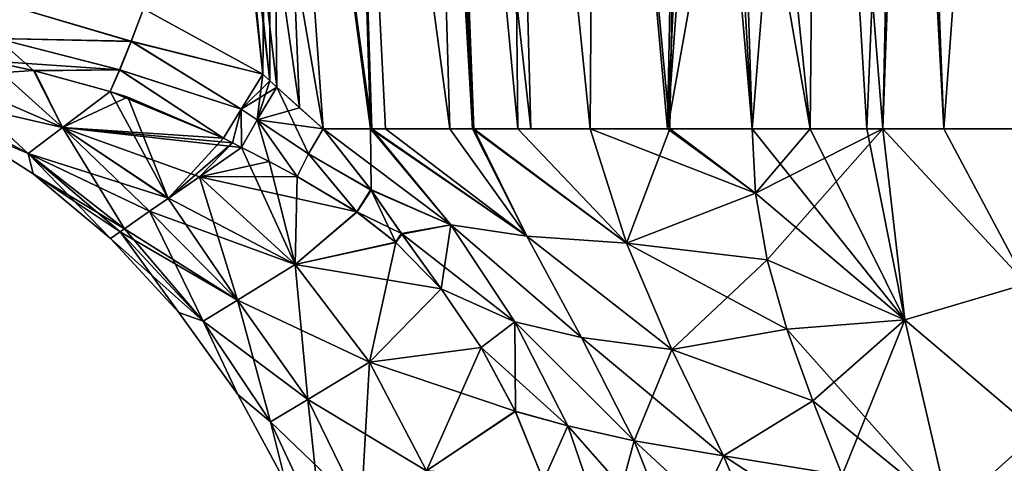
# Model space of a CAD drawing. Header units: millimetres. Extents: x -110 to 119, y -127 to 212.
# Tile 166 of 186: x -9.38 to -0.74, y 149.61 to 153.5. Entities that reach past the tile are written whole.
import ezdxf

# ---------------------------------------------------------------- set-up
doc = ezdxf.new("R2010")
doc.units = ezdxf.units.MM
doc.header["$LTSCALE"] = 26.699852
for name, color, linetype in [('200', 7, 'CONTINUOUS'), ('205', 7, 'CONTINUOUS'), ('208', 7, 'CONTINUOUS'), ('209', 7, 'CONTINUOUS'), ('210', 7, 'CONTINUOUS'), ('212', 7, 'CONTINUOUS'), ('213', 7, 'CONTINUOUS'), ('224', 7, 'CONTINUOUS'), ('225', 7, 'CONTINUOUS'), ('227', 7, 'CONTINUOUS'), ('228', 7, 'CONTINUOUS'), ('229', 7, 'CONTINUOUS'), ('231', 7, 'CONTINUOUS'), ('232', 7, 'CONTINUOUS'), ('318', 7, 'CONTINUOUS'), ('319', 7, 'CONTINUOUS'), ('320', 7, 'CONTINUOUS'), ('321', 7, 'CONTINUOUS'), ('336', 7, 'CONTINUOUS'), ('337', 7, 'CONTINUOUS'), ('338', 7, 'CONTINUOUS'), ('339', 7, 'CONTINUOUS')]:
    doc.layers.add(name, color=color, linetype=linetype)

msp = doc.modelspace()

# ---------------------------------------------------------------- linework, layer by layer
at = {"layer": '200', "color": 7, "linetype": 'CONTINUOUS', "true_color": 0xa2afbf}
for points in [[(-9.6589, 153.1378, -2.653), (-9.2592, 153.0515, -2.716), (-10.0341, 153.0011, -1.9743), (-9.6589, 153.1378, -2.653)], [(-10.0341, 153.0011, -1.9743), (-9.0059, 152.5537, -1.9743), (-10.251, 152.8398, -0.9862), (-10.0341, 153.0011, -1.9743)], [(-10.0341, 153.0011, -1.9743), (-9.2592, 153.0515, -2.716), (-9.0059, 152.5537, -1.9743), (-10.0341, 153.0011, -1.9743)], [(-9.2592, 153.0515, -2.716), (-8.5857, 152.8685, -2.8167), (-9.0059, 152.5537, -1.9743), (-9.2592, 153.0515, -2.716)], [(-10.251, 152.8398, -0.9862), (-9.0059, 152.5537, -1.9743), (-9.3074, 152.3243, -0.9862), (-10.251, 152.8398, -0.9862)], [(-10.251, 152.8398, -0.9862), (-9.3074, 152.3243, -0.9862), (-10.0088, 152.6222), (-10.251, 152.8398, -0.9862)], [(-8.5857, 152.8685, -2.8167), (-8.4332, 152.8184, -2.8377), (-9.0059, 152.5537, -1.9743), (-8.5857, 152.8685, -2.8167)], [(-8.4332, 152.8184, -2.8377), (-7.5918, 152.46, -2.9409), (-9.0059, 152.5537, -1.9743), (-8.4332, 152.8184, -2.8377)], [(-10.0088, 152.6222), (-9.3074, 152.3243, -0.9862), (-9.2633, 152.1449), (-10.0088, 152.6222)], [(-9.0059, 152.5537, -1.9743), (-8.0732, 151.9331, -1.9744), (-9.3074, 152.3243, -0.9862), (-9.0059, 152.5537, -1.9743)], [(-7.5129, 152.4185, -2.9504), (-7.4346, 152.3774, -2.9614), (-9.0059, 152.5537, -1.9743), (-7.5129, 152.4185, -2.9504)], [(-9.0059, 152.5537, -1.9743), (-7.4346, 152.3774, -2.9614), (-7.8036, 152.1207, -2.4403), (-9.0059, 152.5537, -1.9743)], [(-7.5918, 152.46, -2.9409), (-7.5129, 152.4185, -2.9504), (-9.0059, 152.5537, -1.9743), (-7.5918, 152.46, -2.9409)], [(-8.0732, 151.9331, -1.9744), (-9.0059, 152.5537, -1.9743), (-7.8036, 152.1207, -2.4403), (-8.0732, 151.9331, -1.9744)], [(-9.3074, 152.3243, -0.9862), (-8.0732, 151.9331, -1.9744), (-8.2397, 151.8173, -1.6211), (-9.3074, 152.3243, -0.9862)], [(-8.4615, 151.663, -0.9676), (-9.3074, 152.3243, -0.9862), (-8.2397, 151.8173, -1.6211), (-8.4615, 151.663, -0.9676)], [(-9.3074, 152.3243, -0.9862), (-8.4615, 151.663, -0.9676), (-9.2633, 152.1449), (-9.3074, 152.3243, -0.9862)], [(-8.5842, 151.5776), (-9.2633, 152.1449), (-8.4985, 151.6372, -0.8084), (-8.5842, 151.5776)], [(-8.4985, 151.6372, -0.8084), (-9.2633, 152.1449), (-8.4615, 151.663, -0.9676), (-8.4985, 151.6372, -0.8084)]]:
    msp.add_3dface(points, dxfattribs=at)
at = {"layer": '205', "color": 7, "linetype": 'CONTINUOUS', "true_color": 0xa2afbf}
for points in [[(-7.8036, 152.1207, -2.4403), (-7.4346, 152.3774, -2.9614), (-7.1917, 152.253, -3.0094), (-7.8036, 152.1207, -2.4403)], [(-6.9442, 152.1237, -3.0735), (-7.8036, 152.1207, -2.4403), (-7.1917, 152.253, -3.0094), (-6.9442, 152.1237, -3.0735)], [(-8.0732, 151.9331, -1.9744), (-7.8036, 152.1207, -2.4403), (-6.9634, 151.3502, -2.5083), (-8.0732, 151.9331, -1.9744)], [(-6.4221, 151.8113, -3.2372), (-7.8036, 152.1207, -2.4403), (-6.9442, 152.1237, -3.0735), (-6.4221, 151.8113, -3.2372)], [(-7.8036, 152.1207, -2.4403), (-6.4221, 151.8113, -3.2372), (-6.9634, 151.3502, -2.5083), (-7.8036, 152.1207, -2.4403)], [(-8.2397, 151.8173, -1.6211), (-8.0732, 151.9331, -1.9744), (-6.9634, 151.3502, -2.5083), (-8.2397, 151.8173, -1.6211)], [(-8.4615, 151.663, -0.9676), (-8.2397, 151.8173, -1.6211), (-7.4687, 151.0385, -1.6718), (-8.4615, 151.663, -0.9676)], [(-8.2397, 151.8173, -1.6211), (-6.9634, 151.3502, -2.5083), (-7.4687, 151.0385, -1.6718), (-8.2397, 151.8173, -1.6211)], [(-6.4221, 151.8113, -3.2372), (-6.0829, 151.546, -3.3516), (-6.9634, 151.3502, -2.5083), (-6.4221, 151.8113, -3.2372)], [(-8.5842, 151.5776), (-8.4985, 151.6372, -0.8084), (-7.7714, 150.8519, -0.8348), (-8.5842, 151.5776)], [(-8.4985, 151.6372, -0.8084), (-8.4615, 151.663, -0.9676), (-7.4687, 151.0385, -1.6718), (-8.4985, 151.6372, -0.8084)], [(-7.7714, 150.8519, -0.8348), (-8.4985, 151.6372, -0.8084), (-7.4687, 151.0385, -1.6718), (-7.7714, 150.8519, -0.8348)], [(-7.9822, 150.9288), (-8.5842, 151.5776), (-7.7714, 150.8519, -0.8348), (-7.9822, 150.9288)], [(-6.0829, 151.546, -3.3516), (-5.6796, 151.1364, -3.4967), (-6.9634, 151.3502, -2.5083), (-6.0829, 151.546, -3.3516)], [(-6.9634, 151.3502, -2.5083), (-6.3089, 150.4946, -2.6588), (-7.4687, 151.0385, -1.6718), (-6.9634, 151.3502, -2.5083)], [(-6.9634, 151.3502, -2.5083), (-5.6796, 151.1364, -3.4967), (-6.3089, 150.4946, -2.6588), (-6.9634, 151.3502, -2.5083)], [(-6.3089, 150.4946, -2.6588), (-5.6796, 151.1364, -3.4967), (-5.3295, 150.622, -3.6292), (-6.3089, 150.4946, -2.6588)], [(-6.8527, 150.1658, -1.7723), (-7.7714, 150.8519, -0.8348), (-7.4687, 151.0385, -1.6718), (-6.8527, 150.1658, -1.7723)], [(-6.3089, 150.4946, -2.6588), (-6.8527, 150.1658, -1.7723), (-7.4687, 151.0385, -1.6718), (-6.3089, 150.4946, -2.6588)], [(-7.4666, 150.2092), (-7.9822, 150.9288), (-7.7714, 150.8519, -0.8348), (-7.4666, 150.2092)], [(-7.1783, 149.9693, -0.8851), (-7.4666, 150.2092), (-7.7714, 150.8519, -0.8348), (-7.1783, 149.9693, -0.8851)], [(-7.1783, 149.9693, -0.8851), (-7.7714, 150.8519, -0.8348), (-6.8527, 150.1658, -1.7723), (-7.1783, 149.9693, -0.8851)], [(-5.0305, 150.064, -3.7687), (-6.3089, 150.4946, -2.6588), (-5.3295, 150.622, -3.6292), (-5.0305, 150.064, -3.7687)], [(-6.3089, 150.4946, -2.6588), (-5.8086, 149.5387, -2.8384), (-6.8527, 150.1658, -1.7723), (-6.3089, 150.4946, -2.6588)], [(-5.8086, 149.5387, -2.8384), (-6.3089, 150.4946, -2.6588), (-5.0305, 150.064, -3.7687), (-5.8086, 149.5387, -2.8384)], [(-7.0457, 149.4306), (-7.4666, 150.2092), (-7.1783, 149.9693, -0.8851), (-7.0457, 149.4306)], [(-6.3834, 149.2053, -1.892), (-7.1783, 149.9693, -0.8851), (-6.8527, 150.1658, -1.7723), (-6.3834, 149.2053, -1.892)], [(-5.8086, 149.5387, -2.8384), (-6.3834, 149.2053, -1.892), (-6.8527, 150.1658, -1.7723), (-5.8086, 149.5387, -2.8384)], [(-4.7822, 149.4561, -3.9036), (-5.8086, 149.5387, -2.8384), (-5.0305, 150.064, -3.7687), (-4.7822, 149.4561, -3.9036)], [(-6.7277, 149.006, -0.9448), (-7.0457, 149.4306), (-7.1783, 149.9693, -0.8851), (-6.7277, 149.006, -0.9448)], [(-6.7277, 149.006, -0.9448), (-7.1783, 149.9693, -0.8851), (-6.3834, 149.2053, -1.892), (-6.7277, 149.006, -0.9448)]]:
    msp.add_3dface(points, dxfattribs=at)
at = {"layer": '208', "color": 7, "linetype": 'CONTINUOUS', "true_color": 0xa2afbf}
for points in [[(-1.2678, 152.5409, -6.4879), (-1.8048, 152.5409, -6.2566), (-1.5474, 159.7072, -6.1624), (-1.2678, 152.5409, -6.4879)], [(-1.5474, 159.7072, -6.1624), (-1.8048, 152.5409, -6.2566), (-1.652, 159.7031, -6.133), (-1.5474, 159.7072, -6.1624)], [(-0.7383, 159.7319, -6.3239), (-1.2678, 152.5409, -6.4879), (-1.5474, 159.7072, -6.1624), (-0.7383, 159.7319, -6.3239)], [(-0.6128, 152.5409, -6.6724), (-1.2678, 152.5409, -6.4879), (-0.7383, 159.7319, -6.3239), (-0.6128, 152.5409, -6.6724)], [(0, 159.74, -6.3718), (-0.6128, 152.5409, -6.6724), (-0.7383, 159.7319, -6.3239), (0, 159.74, -6.3718)], [(-2.3752, 159.6701, -5.8753), (-2.95, 152.5409, -5.5827), (-3.0614, 156.0873, -5.581), (-2.3752, 159.6701, -5.8753)], [(-2.4418, 152.5409, -5.9071), (-2.95, 152.5409, -5.5827), (-2.3752, 159.6701, -5.8753), (-2.4418, 152.5409, -5.9071)], [(-1.9449, 152.5414, -6.1861), (-2.4418, 152.5409, -5.9071), (-2.3752, 159.6701, -5.8753), (-1.9449, 152.5414, -6.1861)], [(-1.652, 159.7031, -6.133), (-1.9449, 152.5414, -6.1861), (-2.3752, 159.6701, -5.8753), (-1.652, 159.7031, -6.133)], [(-1.8048, 152.5409, -6.2566), (-1.9449, 152.5414, -6.1861), (-1.652, 159.7031, -6.133), (-1.8048, 152.5409, -6.2566)]]:
    msp.add_3dface(points, dxfattribs=at)
at = {"layer": '209', "color": 7, "linetype": 'CONTINUOUS', "true_color": 0xa2afbf}
for points in [[(-3.1729, 159.6301, -5.4687), (-3.0614, 156.0873, -5.581), (-3.6949, 152.5409, -5.0672), (-3.1729, 159.6301, -5.4687)], [(-3.1729, 159.6301, -5.4687), (-3.6949, 152.5409, -5.0672), (-3.3682, 159.6199, -5.3533), (-3.1729, 159.6301, -5.4687)], [(-4.3259, 159.5351, -4.8348), (-4.3739, 152.5409, -4.5858), (-5.0777, 159.4476, -4.4818), (-4.3259, 159.5351, -4.8348)], [(-3.6949, 152.5409, -5.0672), (-4.3739, 152.5409, -4.5858), (-4.3259, 159.5351, -4.8348), (-3.6949, 152.5409, -5.0672)], [(-3.559, 159.6067, -5.2437), (-3.6949, 152.5409, -5.0672), (-4.3259, 159.5351, -4.8348), (-3.559, 159.6067, -5.2437)], [(-3.3682, 159.6199, -5.3533), (-3.6949, 152.5409, -5.0672), (-3.559, 159.6067, -5.2437), (-3.3682, 159.6199, -5.3533)], [(-5.0777, 159.4476, -4.4818), (-5.007, 152.5409, -4.1602), (-5.6569, 159.3692, -4.2421), (-5.0777, 159.4476, -4.4818)], [(-4.3739, 152.5409, -4.5858), (-5.007, 152.5409, -4.1602), (-5.0777, 159.4476, -4.4818), (-4.3739, 152.5409, -4.5858)], [(-5.6569, 159.3692, -4.2421), (-5.4052, 152.5409, -3.9145), (-5.8044, 159.3477, -4.1857), (-5.6569, 159.3692, -4.2421)], [(-5.007, 152.5409, -4.1602), (-5.4052, 152.5409, -3.9145), (-5.6569, 159.3692, -4.2421), (-5.007, 152.5409, -4.1602)], [(-5.8044, 159.3477, -4.1857), (-5.6054, 152.5409, -3.8), (-6.506, 159.2394, -3.9428), (-5.8044, 159.3477, -4.1857)], [(-5.4052, 152.5409, -3.9145), (-5.6054, 152.5409, -3.8), (-5.8044, 159.3477, -4.1857), (-5.4052, 152.5409, -3.9145)], [(-6.506, 159.2394, -3.9428), (-6.2903, 152.5409, -3.4704), (-7.1841, 159.1278, -3.7501), (-6.506, 159.2394, -3.9428)], [(-6.1685, 152.5409, -3.5207), (-6.2903, 152.5409, -3.4704), (-6.506, 159.2394, -3.9428), (-6.1685, 152.5409, -3.5207)], [(-5.6054, 152.5409, -3.8), (-6.1685, 152.5409, -3.5207), (-6.506, 159.2394, -3.9428), (-5.6054, 152.5409, -3.8)], [(-7.5389, 156.0175, -3.4825), (-7.1841, 159.1278, -3.7501), (-7.2463, 153.0199, -3.2875), (-7.5389, 156.0175, -3.4825)], [(-7.2463, 153.0199, -3.2875), (-7.1841, 159.1278, -3.7501), (-7.1847, 152.9626, -3.2874), (-7.2463, 153.0199, -3.2875)], [(-7.1847, 152.9626, -3.2874), (-7.1841, 159.1278, -3.7501), (-7.1233, 152.9063, -3.2886), (-7.1847, 152.9626, -3.2874)], [(-6.2903, 152.5409, -3.4704), (-6.7164, 152.5409, -3.3291), (-7.1841, 159.1278, -3.7501), (-6.2903, 152.5409, -3.4704)], [(-7.1841, 159.1278, -3.7501), (-6.7164, 152.5409, -3.3291), (-6.9238, 152.7259, -3.3016), (-7.1841, 159.1278, -3.7501)], [(-7.1233, 152.9063, -3.2886), (-7.1841, 159.1278, -3.7501), (-6.9238, 152.7259, -3.3016), (-7.1233, 152.9063, -3.2886)], [(-3.0614, 156.0873, -5.581), (-2.95, 152.5409, -5.5827), (-3.6949, 152.5409, -5.0672), (-3.0614, 156.0873, -5.581)]]:
    msp.add_3dface(points, dxfattribs=at)
at = {"layer": '210', "color": 7, "linetype": 'CONTINUOUS', "true_color": 0xa2afbf}
msp.add_3dface([(-7.5389, 156.0175, -3.4825), (-7.2463, 153.0199, -3.2875), (-8.2935, 153.5929, -3.2812), (-7.5389, 156.0175, -3.4825)], dxfattribs=at)
at = {"layer": '212', "color": 7, "linetype": 'CONTINUOUS', "true_color": 0xa2afbf}
for points in [[(-6.7164, 152.5409, -3.3291), (-6.2903, 152.5409, -3.4704), (-5.5961, 151.6977, -3.7125), (-6.7164, 152.5409, -3.3291)], [(-6.7164, 152.5409, -3.3291), (-5.5961, 151.6977, -3.7125), (-6.2994, 152.0085, -3.3846), (-6.7164, 152.5409, -3.3291)], [(-6.2903, 152.5409, -3.4704), (-6.1685, 152.5409, -3.5207), (-4.9284, 151.5985, -4.1393), (-6.2903, 152.5409, -3.4704)], [(-5.5961, 151.6977, -3.7125), (-6.2903, 152.5409, -3.4704), (-4.9284, 151.5985, -4.1393), (-5.5961, 151.6977, -3.7125)], [(-6.1685, 152.5409, -3.5207), (-5.6054, 152.5409, -3.8), (-4.9284, 151.5985, -4.1393), (-6.1685, 152.5409, -3.5207)], [(-5.6054, 152.5409, -3.8), (-5.4052, 152.5409, -3.9145), (-4.9284, 151.5985, -4.1393), (-5.6054, 152.5409, -3.8)], [(-5.4052, 152.5409, -3.9145), (-5.007, 152.5409, -4.1602), (-4.0553, 151.5378, -4.7544), (-5.4052, 152.5409, -3.9145)], [(-5.4052, 152.5409, -3.9145), (-4.0553, 151.5378, -4.7544), (-4.9284, 151.5985, -4.1393), (-5.4052, 152.5409, -3.9145)], [(-5.007, 152.5409, -4.1602), (-4.3739, 152.5409, -4.5858), (-4.0553, 151.5378, -4.7544), (-5.007, 152.5409, -4.1602)], [(-4.3739, 152.5409, -4.5858), (-3.6949, 152.5409, -5.0672), (-2.9216, 151.977, -5.5803), (-4.3739, 152.5409, -4.5858)], [(-4.3739, 152.5409, -4.5858), (-2.9216, 151.977, -5.5803), (-4.0553, 151.5378, -4.7544), (-4.3739, 152.5409, -4.5858)], [(-3.6949, 152.5409, -5.0672), (-2.95, 152.5409, -5.5827), (-2.9216, 151.977, -5.5803), (-3.6949, 152.5409, -5.0672)], [(-6.2994, 152.0085, -3.3846), (-5.5961, 151.6977, -3.7125), (-6.0292, 151.6213, -3.418), (-6.2994, 152.0085, -3.3846)], [(-2.9216, 151.977, -5.5803), (-2.8194, 151.3916, -5.6224), (-4.0553, 151.5378, -4.7544), (-2.9216, 151.977, -5.5803)], [(-5.5961, 151.6977, -3.7125), (-5.0353, 150.8477, -3.9638), (-6.0292, 151.6213, -3.418), (-5.5961, 151.6977, -3.7125)], [(-5.0353, 150.8477, -3.9638), (-5.5961, 151.6977, -3.7125), (-4.4498, 150.7093, -4.4052), (-5.0353, 150.8477, -3.9638)], [(-5.5961, 151.6977, -3.7125), (-4.9284, 151.5985, -4.1393), (-4.4498, 150.7093, -4.4052), (-5.5961, 151.6977, -3.7125)], [(-5.0353, 150.8477, -3.9638), (-5.6796, 151.1364, -3.4967), (-6.0292, 151.6213, -3.418), (-5.0353, 150.8477, -3.9638)], [(-4.0553, 151.5378, -4.7544), (-3.6572, 150.6031, -4.9869), (-4.9284, 151.5985, -4.1393), (-4.0553, 151.5378, -4.7544)], [(-4.9284, 151.5985, -4.1393), (-3.6572, 150.6031, -4.9869), (-4.4498, 150.7093, -4.4052), (-4.9284, 151.5985, -4.1393)], [(-2.8194, 151.3916, -5.6224), (-2.6468, 150.784, -5.703), (-4.0553, 151.5378, -4.7544), (-2.8194, 151.3916, -5.6224)], [(-4.0553, 151.5378, -4.7544), (-2.6468, 150.784, -5.703), (-3.6572, 150.6031, -4.9869), (-4.0553, 151.5378, -4.7544)], [(-5.3295, 150.622, -3.6292), (-5.6796, 151.1364, -3.4967), (-5.0353, 150.8477, -3.9638), (-5.3295, 150.622, -3.6292)], [(-4.5697, 149.9332, -4.1961), (-5.3295, 150.622, -3.6292), (-5.0353, 150.8477, -3.9638), (-4.5697, 149.9332, -4.1961)], [(-4.5697, 149.9332, -4.1961), (-5.0353, 150.8477, -3.9638), (-3.9869, 149.8029, -4.6697), (-4.5697, 149.9332, -4.1961)], [(-5.0353, 150.8477, -3.9638), (-4.4498, 150.7093, -4.4052), (-3.9869, 149.8029, -4.6697), (-5.0353, 150.8477, -3.9638)], [(-2.6468, 150.784, -5.703), (-2.4189, 150.154, -5.8116), (-3.6572, 150.6031, -4.9869), (-2.6468, 150.784, -5.703)], [(-3.6572, 150.6031, -4.9869), (-3.2034, 149.6727, -5.2504), (-4.4498, 150.7093, -4.4052), (-3.6572, 150.6031, -4.9869)], [(-4.4498, 150.7093, -4.4052), (-3.2034, 149.6727, -5.2504), (-3.9869, 149.8029, -4.6697), (-4.4498, 150.7093, -4.4052)], [(-5.0305, 150.064, -3.7687), (-5.3295, 150.622, -3.6292), (-4.5697, 149.9332, -4.1961), (-5.0305, 150.064, -3.7687)], [(-3.6572, 150.6031, -4.9869), (-2.4189, 150.154, -5.8116), (-3.2034, 149.6727, -5.2504), (-3.6572, 150.6031, -4.9869)], [(-2.4189, 150.154, -5.8116), (-2.1617, 149.5011, -5.933), (-3.2034, 149.6727, -5.2504), (-2.4189, 150.154, -5.8116)], [(-4.7822, 149.4561, -3.9036), (-5.0305, 150.064, -3.7687), (-4.5697, 149.9332, -4.1961), (-4.7822, 149.4561, -3.9036)], [(-4.2242, 148.9288, -4.3822), (-4.7822, 149.4561, -3.9036), (-4.5697, 149.9332, -4.1961), (-4.2242, 148.9288, -4.3822)], [(-4.2242, 148.9288, -4.3822), (-4.5697, 149.9332, -4.1961), (-3.6015, 148.8338, -4.8941), (-4.2242, 148.9288, -4.3822)], [(-4.5697, 149.9332, -4.1961), (-3.9869, 149.8029, -4.6697), (-3.6015, 148.8338, -4.8941), (-4.5697, 149.9332, -4.1961)], [(-3.2034, 149.6727, -5.2504), (-2.7894, 148.7006, -5.4877), (-3.9869, 149.8029, -4.6697), (-3.2034, 149.6727, -5.2504)], [(-3.9869, 149.8029, -4.6697), (-2.7894, 148.7006, -5.4877), (-3.6015, 148.8338, -4.8941), (-3.9869, 149.8029, -4.6697)], [(-2.1617, 149.5011, -5.933), (-1.9124, 148.8305, -6.0484), (-3.2034, 149.6727, -5.2504), (-2.1617, 149.5011, -5.933)], [(-3.2034, 149.6727, -5.2504), (-1.9124, 148.8305, -6.0484), (-2.7894, 148.7006, -5.4877), (-3.2034, 149.6727, -5.2504)]]:
    msp.add_3dface(points, dxfattribs=at)
at = {"layer": '213', "color": 7, "linetype": 'CONTINUOUS', "true_color": 0xa2afbf}
for points in [[(-2.95, 152.5409, -5.5827), (-2.4418, 152.5409, -5.9071), (-1.6124, 150.8634, -6.3082), (-2.95, 152.5409, -5.5827)], [(-2.9216, 151.977, -5.5803), (-2.95, 152.5409, -5.5827), (-1.6124, 150.8634, -6.3082), (-2.9216, 151.977, -5.5803)], [(-2.4418, 152.5409, -5.9071), (-1.9449, 152.5414, -6.1861), (-1.6124, 150.8634, -6.3082), (-2.4418, 152.5409, -5.9071)], [(-1.9449, 152.5414, -6.1861), (-1.8048, 152.5409, -6.2566), (-1.6124, 150.8634, -6.3082), (-1.9449, 152.5414, -6.1861)], [(-1.8048, 152.5409, -6.2566), (-1.2678, 152.5409, -6.4879), (-0.5421, 151.1815, -6.6889), (-1.8048, 152.5409, -6.2566)], [(-1.6124, 150.8634, -6.3082), (-1.8048, 152.5409, -6.2566), (-0.5421, 151.1815, -6.6889), (-1.6124, 150.8634, -6.3082)], [(-1.2678, 152.5409, -6.4879), (-0.6128, 152.5409, -6.6724), (-0.5421, 151.1815, -6.6889), (-1.2678, 152.5409, -6.4879)], [(-2.8194, 151.3916, -5.6224), (-2.9216, 151.977, -5.5803), (-1.6124, 150.8634, -6.3082), (-2.8194, 151.3916, -5.6224)], [(-2.6468, 150.784, -5.703), (-2.8194, 151.3916, -5.6224), (-1.6124, 150.8634, -6.3082), (-2.6468, 150.784, -5.703)], [(-0.4452, 149.8745, -6.6911), (-1.6124, 150.8634, -6.3082), (-0.5421, 151.1815, -6.6889), (-0.4452, 149.8745, -6.6911)], [(-1.2198, 149.1778, -6.4198), (-2.6468, 150.784, -5.703), (-1.6124, 150.8634, -6.3082), (-1.2198, 149.1778, -6.4198)], [(-1.2198, 149.1778, -6.4198), (-1.6124, 150.8634, -6.3082), (-0.4452, 149.8745, -6.6911), (-1.2198, 149.1778, -6.4198)], [(-2.4189, 150.154, -5.8116), (-2.6468, 150.784, -5.703), (-1.2198, 149.1778, -6.4198), (-2.4189, 150.154, -5.8116)], [(-2.1617, 149.5011, -5.933), (-2.4189, 150.154, -5.8116), (-1.2198, 149.1778, -6.4198), (-2.1617, 149.5011, -5.933)], [(-0.3504, 148.6117, -6.6777), (-1.2198, 149.1778, -6.4198), (-0.4452, 149.8745, -6.6911), (-0.3504, 148.6117, -6.6777)]]:
    msp.add_3dface(points, dxfattribs=at)
at = {"layer": '224', "color": 7, "linetype": 'CONTINUOUS', "true_color": 0xa2afbf}
for points in [[(-6.3006, 152.5409, 3.4664), (-6.7166, 152.5409, 3.329), (-6.2956, 152.0028, 3.3849), (-6.3006, 152.5409, 3.4664)], [(-5.5961, 151.6977, 3.7125), (-6.3006, 152.5409, 3.4664), (-6.2956, 152.0028, 3.3849), (-5.5961, 151.6977, 3.7125)], [(-6.3006, 152.5409, 3.4664), (-5.5961, 151.6977, 3.7125), (-4.9284, 151.5985, 4.1393), (-6.3006, 152.5409, 3.4664)], [(-5.6054, 152.5409, 3.8), (-6.3006, 152.5409, 3.4664), (-5.3955, 152.5409, 3.9203), (-5.6054, 152.5409, 3.8)], [(-5.3955, 152.5409, 3.9203), (-6.3006, 152.5409, 3.4664), (-4.9284, 151.5985, 4.1393), (-5.3955, 152.5409, 3.9203)], [(-5.3955, 152.5409, 3.9203), (-4.9284, 151.5985, 4.1393), (-4.0553, 151.5378, 4.7544), (-5.3955, 152.5409, 3.9203)], [(-4.8951, 152.5409, 4.2327), (-5.3955, 152.5409, 3.9203), (-4.3739, 152.5409, 4.5858), (-4.8951, 152.5409, 4.2327)], [(-4.3739, 152.5409, 4.5858), (-5.3955, 152.5409, 3.9203), (-4.0553, 151.5378, 4.7544), (-4.3739, 152.5409, 4.5858)], [(-4.3739, 152.5409, 4.5858), (-4.0553, 151.5378, 4.7544), (-3.6742, 152.5409, 5.0818), (-4.3739, 152.5409, 4.5858)], [(-3.6742, 152.5409, 5.0818), (-4.0553, 151.5378, 4.7544), (-2.9216, 151.977, 5.5803), (-3.6742, 152.5409, 5.0818)], [(-2.95, 152.5409, 5.5827), (-3.6742, 152.5409, 5.0818), (-2.9216, 151.977, 5.5803), (-2.95, 152.5409, 5.5827)], [(-6.0263, 151.6172, 3.4185), (-5.5961, 151.6977, 3.7125), (-6.2956, 152.0028, 3.3849), (-6.0263, 151.6172, 3.4185)], [(-2.9216, 151.977, 5.5803), (-4.0553, 151.5378, 4.7544), (-2.8194, 151.3916, 5.6224), (-2.9216, 151.977, 5.5803)], [(-5.6796, 151.1364, 3.4967), (-5.5961, 151.6977, 3.7125), (-6.0263, 151.6172, 3.4185), (-5.6796, 151.1364, 3.4967)], [(-5.0353, 150.8477, 3.9638), (-5.5961, 151.6977, 3.7125), (-5.6796, 151.1364, 3.4967), (-5.0353, 150.8477, 3.9638)], [(-5.5961, 151.6977, 3.7125), (-5.0353, 150.8477, 3.9638), (-4.4498, 150.7093, 4.4052), (-5.5961, 151.6977, 3.7125)], [(-4.9284, 151.5985, 4.1393), (-5.5961, 151.6977, 3.7125), (-4.4498, 150.7093, 4.4052), (-4.9284, 151.5985, 4.1393)], [(-4.9284, 151.5985, 4.1393), (-4.4498, 150.7093, 4.4052), (-3.6572, 150.6031, 4.9869), (-4.9284, 151.5985, 4.1393)], [(-4.0553, 151.5378, 4.7544), (-4.9284, 151.5985, 4.1393), (-3.6572, 150.6031, 4.9869), (-4.0553, 151.5378, 4.7544)], [(-4.0553, 151.5378, 4.7544), (-3.6572, 150.6031, 4.9869), (-2.8194, 151.3916, 5.6224), (-4.0553, 151.5378, 4.7544)], [(-2.8194, 151.3916, 5.6224), (-3.6572, 150.6031, 4.9869), (-2.6468, 150.784, 5.703), (-2.8194, 151.3916, 5.6224)], [(-5.3302, 150.6232, 3.6289), (-5.0353, 150.8477, 3.9638), (-5.6796, 151.1364, 3.4967), (-5.3302, 150.6232, 3.6289)], [(-5.0281, 150.0588, 3.77), (-5.0353, 150.8477, 3.9638), (-5.3302, 150.6232, 3.6289), (-5.0281, 150.0588, 3.77)], [(-4.5697, 149.9332, 4.1961), (-5.0353, 150.8477, 3.9638), (-5.0281, 150.0588, 3.77), (-4.5697, 149.9332, 4.1961)], [(-5.0353, 150.8477, 3.9638), (-4.5697, 149.9332, 4.1961), (-3.9869, 149.8029, 4.6697), (-5.0353, 150.8477, 3.9638)], [(-4.4498, 150.7093, 4.4052), (-5.0353, 150.8477, 3.9638), (-3.9869, 149.8029, 4.6697), (-4.4498, 150.7093, 4.4052)], [(-2.6468, 150.784, 5.703), (-3.6572, 150.6031, 4.9869), (-2.4189, 150.154, 5.8116), (-2.6468, 150.784, 5.703)], [(-4.4498, 150.7093, 4.4052), (-3.9869, 149.8029, 4.6697), (-3.6572, 150.6031, 4.9869), (-4.4498, 150.7093, 4.4052)], [(-3.6572, 150.6031, 4.9869), (-3.9869, 149.8029, 4.6697), (-3.2034, 149.6727, 5.2504), (-3.6572, 150.6031, 4.9869)], [(-3.6572, 150.6031, 4.9869), (-3.2034, 149.6727, 5.2504), (-2.4189, 150.154, 5.8116), (-3.6572, 150.6031, 4.9869)], [(-2.4189, 150.154, 5.8116), (-3.2034, 149.6727, 5.2504), (-2.1617, 149.5011, 5.933), (-2.4189, 150.154, 5.8116)], [(-4.7822, 149.4562, 3.9036), (-4.5697, 149.9332, 4.1961), (-5.0281, 150.0588, 3.77), (-4.7822, 149.4562, 3.9036)], [(-4.2242, 148.9288, 4.3822), (-4.5697, 149.9332, 4.1961), (-4.7822, 149.4562, 3.9036), (-4.2242, 148.9288, 4.3822)], [(-4.5697, 149.9332, 4.1961), (-4.2242, 148.9288, 4.3822), (-3.9869, 149.8029, 4.6697), (-4.5697, 149.9332, 4.1961)], [(-3.9869, 149.8029, 4.6697), (-4.2242, 148.9288, 4.3822), (-3.6015, 148.8338, 4.8941), (-3.9869, 149.8029, 4.6697)], [(-3.9869, 149.8029, 4.6697), (-3.6015, 148.8338, 4.8941), (-3.2034, 149.6727, 5.2504), (-3.9869, 149.8029, 4.6697)], [(-3.2034, 149.6727, 5.2504), (-3.6015, 148.8338, 4.8941), (-2.7894, 148.7006, 5.4877), (-3.2034, 149.6727, 5.2504)], [(-3.2034, 149.6727, 5.2504), (-2.7894, 148.7006, 5.4877), (-2.1617, 149.5011, 5.933), (-3.2034, 149.6727, 5.2504)]]:
    msp.add_3dface(points, dxfattribs=at)
at = {"layer": '225', "color": 7, "linetype": 'CONTINUOUS', "true_color": 0xa2afbf}
for points in [[(-2.95, 152.5409, 5.5827), (-2.9216, 151.977, 5.5803), (-2.4418, 152.5409, 5.9071), (-2.95, 152.5409, 5.5827)], [(-2.9216, 151.977, 5.5803), (-2.8194, 151.3916, 5.6224), (-1.8048, 152.5409, 6.2566), (-2.9216, 151.977, 5.5803)], [(-2.4418, 152.5409, 5.9071), (-2.9216, 151.977, 5.5803), (-1.8048, 152.5409, 6.2566), (-2.4418, 152.5409, 5.9071)], [(-1.8048, 152.5409, 6.2566), (-2.8194, 151.3916, 5.6224), (-1.6124, 150.8634, 6.3082), (-1.8048, 152.5409, 6.2566)], [(-1.9454, 152.5409, 6.1859), (-2.4418, 152.5409, 5.9071), (-1.8048, 152.5409, 6.2566), (-1.9454, 152.5409, 6.1859)], [(-1.8048, 152.5409, 6.2566), (-1.6124, 150.8634, 6.3082), (-0.5421, 151.1815, 6.6889), (-1.8048, 152.5409, 6.2566)], [(-1.2678, 152.5409, 6.4879), (-1.8048, 152.5409, 6.2566), (-0.6128, 152.5409, 6.6724), (-1.2678, 152.5409, 6.4879)], [(-0.6128, 152.5409, 6.6724), (-1.8048, 152.5409, 6.2566), (-0.5421, 151.1815, 6.6889), (-0.6128, 152.5409, 6.6724)], [(-2.8194, 151.3916, 5.6224), (-2.6468, 150.784, 5.703), (-1.6124, 150.8634, 6.3082), (-2.8194, 151.3916, 5.6224)], [(-0.5421, 151.1815, 6.6889), (-1.6124, 150.8634, 6.3082), (-0.4452, 149.8745, 6.6911), (-0.5421, 151.1815, 6.6889)], [(-2.6468, 150.784, 5.703), (-2.4189, 150.154, 5.8116), (-1.6124, 150.8634, 6.3082), (-2.6468, 150.784, 5.703)], [(-2.4189, 150.154, 5.8116), (-2.1617, 149.5011, 5.933), (-1.6124, 150.8634, 6.3082), (-2.4189, 150.154, 5.8116)], [(-1.6124, 150.8634, 6.3082), (-2.1617, 149.5011, 5.933), (-1.2198, 149.1778, 6.4198), (-1.6124, 150.8634, 6.3082)], [(-1.6124, 150.8634, 6.3082), (-1.2198, 149.1778, 6.4198), (-0.4452, 149.8745, 6.6911), (-1.6124, 150.8634, 6.3082)], [(-0.4452, 149.8745, 6.6911), (-1.2198, 149.1778, 6.4198), (-0.3504, 148.6117, 6.6777), (-0.4452, 149.8745, 6.6911)]]:
    msp.add_3dface(points, dxfattribs=at)
at = {"layer": '227', "color": 7, "linetype": 'CONTINUOUS', "true_color": 0xa2afbf}
for points in [[(-1.652, 159.7031, 6.1331), (-1.2678, 152.5409, 6.4879), (-1.5473, 159.7072, 6.1624), (-1.652, 159.7031, 6.1331)], [(-1.5473, 159.7072, 6.1624), (-1.2678, 152.5409, 6.4879), (-0.7382, 159.7319, 6.3239), (-1.5473, 159.7072, 6.1624)], [(-1.2678, 152.5409, 6.4879), (-0.6128, 152.5409, 6.6724), (-0.7382, 159.7319, 6.3239), (-1.2678, 152.5409, 6.4879)], [(-3.1729, 159.6301, 5.4687), (-2.4418, 152.5409, 5.9071), (-2.3751, 159.6701, 5.8754), (-3.1729, 159.6301, 5.4687)], [(-3.0614, 156.0873, 5.581), (-2.4418, 152.5409, 5.9071), (-3.1729, 159.6301, 5.4687), (-3.0614, 156.0873, 5.581)], [(-2.4418, 152.5409, 5.9071), (-1.9454, 152.5409, 6.1859), (-2.3751, 159.6701, 5.8754), (-2.4418, 152.5409, 5.9071)], [(-2.3751, 159.6701, 5.8754), (-1.8048, 152.5409, 6.2566), (-1.652, 159.7031, 6.1331), (-2.3751, 159.6701, 5.8754)], [(-1.9454, 152.5409, 6.1859), (-1.8048, 152.5409, 6.2566), (-2.3751, 159.6701, 5.8754), (-1.9454, 152.5409, 6.1859)], [(-1.8048, 152.5409, 6.2566), (-1.2678, 152.5409, 6.4879), (-1.652, 159.7031, 6.1331), (-1.8048, 152.5409, 6.2566)], [(-2.95, 152.5409, 5.5827), (-2.4418, 152.5409, 5.9071), (-3.0614, 156.0873, 5.581), (-2.95, 152.5409, 5.5827)]]:
    msp.add_3dface(points, dxfattribs=at)
at = {"layer": '228', "color": 7, "linetype": 'CONTINUOUS', "true_color": 0xa2afbf}
for points in [[(-5.0777, 159.4476, 4.4818), (-4.3739, 152.5409, 4.5858), (-4.3259, 159.5351, 4.8348), (-5.0777, 159.4476, 4.4818)], [(-4.3739, 152.5409, 4.5858), (-3.6742, 152.5409, 5.0818), (-4.3259, 159.5351, 4.8348), (-4.3739, 152.5409, 4.5858)], [(-4.3259, 159.5351, 4.8348), (-3.6742, 152.5409, 5.0818), (-3.559, 159.6067, 5.2437), (-4.3259, 159.5351, 4.8348)], [(-3.6742, 152.5409, 5.0818), (-2.95, 152.5409, 5.5827), (-3.559, 159.6067, 5.2437), (-3.6742, 152.5409, 5.0818)], [(-3.559, 159.6067, 5.2437), (-2.95, 152.5409, 5.5827), (-3.3682, 159.6199, 5.3533), (-3.559, 159.6067, 5.2437)], [(-2.95, 152.5409, 5.5827), (-3.0614, 156.0873, 5.581), (-3.3682, 159.6199, 5.3533), (-2.95, 152.5409, 5.5827)], [(-5.6569, 159.3692, 4.2421), (-4.8951, 152.5409, 4.2327), (-5.0777, 159.4476, 4.4818), (-5.6569, 159.3692, 4.2421)], [(-4.8951, 152.5409, 4.2327), (-4.3739, 152.5409, 4.5858), (-5.0777, 159.4476, 4.4818), (-4.8951, 152.5409, 4.2327)], [(-5.8044, 159.3477, 4.1857), (-5.3955, 152.5409, 3.9203), (-5.6569, 159.3692, 4.2421), (-5.8044, 159.3477, 4.1857)], [(-5.3955, 152.5409, 3.9203), (-4.8951, 152.5409, 4.2327), (-5.6569, 159.3692, 4.2421), (-5.3955, 152.5409, 3.9203)], [(-6.506, 159.2394, 3.9428), (-5.6054, 152.5409, 3.8), (-5.8044, 159.3477, 4.1857), (-6.506, 159.2394, 3.9428)], [(-5.6054, 152.5409, 3.8), (-5.3955, 152.5409, 3.9203), (-5.8044, 159.3477, 4.1857), (-5.6054, 152.5409, 3.8)], [(-7.1841, 159.1278, 3.7501), (-6.3006, 152.5409, 3.4664), (-6.506, 159.2394, 3.9428), (-7.1841, 159.1278, 3.7501)], [(-6.3006, 152.5409, 3.4664), (-5.6054, 152.5409, 3.8), (-6.506, 159.2394, 3.9428), (-6.3006, 152.5409, 3.4664)], [(-7.8321, 159.0194, 3.6089), (-6.7166, 152.5409, 3.329), (-7.1841, 159.1278, 3.7501), (-7.8321, 159.0194, 3.6089)], [(-6.7166, 152.5409, 3.329), (-6.3006, 152.5409, 3.4664), (-7.1841, 159.1278, 3.7501), (-6.7166, 152.5409, 3.329)], [(-6.7166, 152.5409, 3.329), (-7.8321, 159.0194, 3.6089), (-6.9238, 152.7259, 3.3016), (-6.7166, 152.5409, 3.329)], [(-7.1847, 152.9626, 3.2874), (-7.1233, 152.9063, 3.2886), (-7.8321, 159.0194, 3.6089), (-7.1847, 152.9626, 3.2874)], [(-7.8321, 159.0194, 3.6089), (-7.1233, 152.9063, 3.2886), (-6.9238, 152.7259, 3.3016), (-7.8321, 159.0194, 3.6089)], [(-7.5389, 156.0175, 3.4825), (-7.1847, 152.9626, 3.2874), (-7.8321, 159.0194, 3.6089), (-7.5389, 156.0175, 3.4825)], [(-7.2463, 153.0199, 3.2875), (-7.1847, 152.9626, 3.2874), (-7.5389, 156.0175, 3.4825), (-7.2463, 153.0199, 3.2875)]]:
    msp.add_3dface(points, dxfattribs=at)
at = {"layer": '229', "color": 7, "linetype": 'CONTINUOUS', "true_color": 0xa2afbf}
for points in [[(-7.2463, 153.0199, 3.2875), (-7.8948, 159.0092, 3.5977), (-8.2932, 153.5928, 3.2812), (-7.2463, 153.0199, 3.2875)], [(-7.2463, 153.0199, 3.2875), (-7.5389, 156.0175, 3.4825), (-7.8948, 159.0092, 3.5977), (-7.2463, 153.0199, 3.2875)]]:
    msp.add_3dface(points, dxfattribs=at)
at = {"layer": '231', "color": 7, "linetype": 'CONTINUOUS', "true_color": 0xa2afbf}
for points in [[(-7.8036, 152.1207, 2.4403), (-6.9634, 151.3502, 2.5083), (-7.4346, 152.3774, 2.9614), (-7.8036, 152.1207, 2.4403)], [(-7.4346, 152.3774, 2.9614), (-6.9634, 151.3502, 2.5083), (-7.1917, 152.253, 3.0094), (-7.4346, 152.3774, 2.9614)], [(-6.9634, 151.3502, 2.5083), (-6.9442, 152.1237, 3.0735), (-7.1917, 152.253, 3.0094), (-6.9634, 151.3502, 2.5083)], [(-7.4687, 151.0385, 1.6718), (-7.8036, 152.1207, 2.4403), (-8.0771, 151.9304, 1.9668), (-7.4687, 151.0385, 1.6718)], [(-6.9634, 151.3502, 2.5083), (-7.8036, 152.1207, 2.4403), (-7.4687, 151.0385, 1.6718), (-6.9634, 151.3502, 2.5083)], [(-6.4199, 151.8098, 3.238), (-6.9442, 152.1237, 3.0735), (-6.9634, 151.3502, 2.5083), (-6.4199, 151.8098, 3.238)], [(-8.2397, 151.8173, 1.6211), (-7.4687, 151.0385, 1.6718), (-8.0771, 151.9304, 1.9668), (-8.2397, 151.8173, 1.6211)], [(-7.7714, 150.8519, 0.8348), (-8.2397, 151.8173, 1.6211), (-8.4615, 151.663, 0.9676), (-7.7714, 150.8519, 0.8348)], [(-7.4687, 151.0385, 1.6718), (-8.2397, 151.8173, 1.6211), (-7.7714, 150.8519, 0.8348), (-7.4687, 151.0385, 1.6718)], [(-6.0794, 151.5429, 3.3528), (-6.4199, 151.8098, 3.238), (-6.9634, 151.3502, 2.5083), (-6.0794, 151.5429, 3.3528)], [(-8.5842, 151.5776), (-7.9822, 150.9288), (-8.4985, 151.6372, 0.8084), (-8.5842, 151.5776)], [(-8.4985, 151.6372, 0.8084), (-7.7714, 150.8519, 0.8348), (-8.4615, 151.663, 0.9676), (-8.4985, 151.6372, 0.8084)], [(-7.9822, 150.9288), (-7.7714, 150.8519, 0.8348), (-8.4985, 151.6372, 0.8084), (-7.9822, 150.9288)], [(-6.3089, 150.4946, 2.6588), (-6.0794, 151.5429, 3.3528), (-6.9634, 151.3502, 2.5083), (-6.3089, 150.4946, 2.6588)], [(-5.6796, 151.1364, 3.4967), (-6.0794, 151.5429, 3.3528), (-6.3089, 150.4946, 2.6588), (-5.6796, 151.1364, 3.4967)], [(-6.8527, 150.1658, 1.7723), (-6.9634, 151.3502, 2.5083), (-7.4687, 151.0385, 1.6718), (-6.8527, 150.1658, 1.7723)], [(-6.3089, 150.4946, 2.6588), (-6.9634, 151.3502, 2.5083), (-6.8527, 150.1658, 1.7723), (-6.3089, 150.4946, 2.6588)], [(-5.3302, 150.6232, 3.6289), (-5.6796, 151.1364, 3.4967), (-6.3089, 150.4946, 2.6588), (-5.3302, 150.6232, 3.6289)], [(-7.1783, 149.9693, 0.8851), (-7.4687, 151.0385, 1.6718), (-7.7714, 150.8519, 0.8348), (-7.1783, 149.9693, 0.8851)], [(-6.8527, 150.1658, 1.7723), (-7.4687, 151.0385, 1.6718), (-7.1783, 149.9693, 0.8851), (-6.8527, 150.1658, 1.7723)], [(-7.9822, 150.9288), (-7.4666, 150.2092), (-7.7714, 150.8519, 0.8348), (-7.9822, 150.9288)], [(-7.4666, 150.2092), (-7.1783, 149.9693, 0.8851), (-7.7714, 150.8519, 0.8348), (-7.4666, 150.2092)], [(-5.8086, 149.5387, 2.8384), (-5.3302, 150.6232, 3.6289), (-6.3089, 150.4946, 2.6588), (-5.8086, 149.5387, 2.8384)], [(-5.0281, 150.0588, 3.77), (-5.3302, 150.6232, 3.6289), (-5.8086, 149.5387, 2.8384), (-5.0281, 150.0588, 3.77)], [(-6.3834, 149.2053, 1.892), (-6.3089, 150.4946, 2.6588), (-6.8527, 150.1658, 1.7723), (-6.3834, 149.2053, 1.892)], [(-5.8086, 149.5387, 2.8384), (-6.3089, 150.4946, 2.6588), (-6.3834, 149.2053, 1.892), (-5.8086, 149.5387, 2.8384)], [(-7.4666, 150.2092), (-7.0457, 149.4306), (-7.1783, 149.9693, 0.8851), (-7.4666, 150.2092)], [(-6.7277, 149.006, 0.9448), (-6.8527, 150.1658, 1.7723), (-7.1783, 149.9693, 0.8851), (-6.7277, 149.006, 0.9448)], [(-6.3834, 149.2053, 1.892), (-6.8527, 150.1658, 1.7723), (-6.7277, 149.006, 0.9448), (-6.3834, 149.2053, 1.892)], [(-4.7822, 149.4562, 3.9036), (-5.0281, 150.0588, 3.77), (-5.8086, 149.5387, 2.8384), (-4.7822, 149.4562, 3.9036)], [(-7.0457, 149.4306), (-6.7277, 149.006, 0.9448), (-7.1783, 149.9693, 0.8851), (-7.0457, 149.4306)]]:
    msp.add_3dface(points, dxfattribs=at)
at = {"layer": '232', "color": 7, "linetype": 'CONTINUOUS', "true_color": 0xa2afbf}
for points in [[(-10.0341, 153.0011, 1.9743), (-9.0059, 152.5537, 1.9743), (-9.6562, 153.1373, 2.6534), (-10.0341, 153.0011, 1.9743)], [(-9.6562, 153.1373, 2.6534), (-9.0059, 152.5537, 1.9743), (-9.2506, 153.0494, 2.7173), (-9.6562, 153.1373, 2.6534)], [(-10.0341, 153.0011, 1.9743), (-10.251, 152.8398, 0.9862), (-9.3074, 152.3243, 0.9862), (-10.0341, 153.0011, 1.9743)], [(-9.0059, 152.5537, 1.9743), (-10.0341, 153.0011, 1.9743), (-9.3074, 152.3243, 0.9862), (-9.0059, 152.5537, 1.9743)], [(-9.2506, 153.0494, 2.7173), (-9.0059, 152.5537, 1.9743), (-8.5849, 152.8683, 2.8168), (-9.2506, 153.0494, 2.7173)], [(-10.251, 152.8398, 0.9862), (-10.0088, 152.6222), (-9.3074, 152.3243, 0.9862), (-10.251, 152.8398, 0.9862)], [(-9.0059, 152.5537, 1.9743), (-8.0771, 151.9304, 1.9668), (-8.5849, 152.8683, 2.8168), (-9.0059, 152.5537, 1.9743)], [(-8.5849, 152.8683, 2.8168), (-8.0771, 151.9304, 1.9668), (-8.4321, 152.818, 2.8378), (-8.5849, 152.8683, 2.8168)], [(-8.0771, 151.9304, 1.9668), (-7.5918, 152.46, 2.9409), (-8.4321, 152.818, 2.8378), (-8.0771, 151.9304, 1.9668)], [(-10.0088, 152.6222), (-9.2633, 152.1449), (-9.3074, 152.3243, 0.9862), (-10.0088, 152.6222)], [(-8.4615, 151.663, 0.9676), (-9.0059, 152.5537, 1.9743), (-9.3074, 152.3243, 0.9862), (-8.4615, 151.663, 0.9676)], [(-8.2397, 151.8173, 1.6211), (-8.0771, 151.9304, 1.9668), (-9.0059, 152.5537, 1.9743), (-8.2397, 151.8173, 1.6211)], [(-8.4615, 151.663, 0.9676), (-8.2397, 151.8173, 1.6211), (-9.0059, 152.5537, 1.9743), (-8.4615, 151.663, 0.9676)], [(-7.5918, 152.46, 2.9409), (-8.0771, 151.9304, 1.9668), (-7.5129, 152.4185, 2.9504), (-7.5918, 152.46, 2.9409)], [(-8.0771, 151.9304, 1.9668), (-7.8036, 152.1207, 2.4403), (-7.5129, 152.4185, 2.9504), (-8.0771, 151.9304, 1.9668)], [(-7.8036, 152.1207, 2.4403), (-7.4346, 152.3774, 2.9614), (-7.5129, 152.4185, 2.9504), (-7.8036, 152.1207, 2.4403)], [(-9.2633, 152.1449), (-8.5842, 151.5776), (-9.3074, 152.3243, 0.9862), (-9.2633, 152.1449)], [(-8.5842, 151.5776), (-8.4985, 151.6372, 0.8084), (-9.3074, 152.3243, 0.9862), (-8.5842, 151.5776)], [(-8.4985, 151.6372, 0.8084), (-8.4615, 151.663, 0.9676), (-9.3074, 152.3243, 0.9862), (-8.4985, 151.6372, 0.8084)]]:
    msp.add_3dface(points, dxfattribs=at)
at = {"layer": '318', "color": 7, "linetype": 'CONTINUOUS', "true_color": 0xa2afbf}
for points in [[(-6.7164, 152.5409, -3.3291), (-6.2994, 152.0085, -3.3846), (-6.8445, 152.3203, -3.2334), (-6.7164, 152.5409, -3.3291)], [(-6.4221, 151.8113, -3.2372), (-6.9442, 152.1237, -3.0735), (-6.8445, 152.3203, -3.2334), (-6.4221, 151.8113, -3.2372)], [(-6.2994, 152.0085, -3.3846), (-6.4221, 151.8113, -3.2372), (-6.8445, 152.3203, -3.2334), (-6.2994, 152.0085, -3.3846)], [(-6.4221, 151.8113, -3.2372), (-6.2994, 152.0085, -3.3846), (-6.0292, 151.6213, -3.418), (-6.4221, 151.8113, -3.2372)], [(-6.0829, 151.546, -3.3516), (-6.4221, 151.8113, -3.2372), (-6.0292, 151.6213, -3.418), (-6.0829, 151.546, -3.3516)], [(-5.6796, 151.1364, -3.4967), (-6.0829, 151.546, -3.3516), (-6.0292, 151.6213, -3.418), (-5.6796, 151.1364, -3.4967)]]:
    msp.add_3dface(points, dxfattribs=at)
at = {"layer": '319', "color": 7, "linetype": 'CONTINUOUS', "true_color": 0xa2afbf}
for points in [[(-7.1233, 152.9063, -3.2886), (-6.8445, 152.3203, -3.2334), (-7.2967, 152.6183, -3.18), (-7.1233, 152.9063, -3.2886)], [(-6.7164, 152.5409, -3.3291), (-7.1233, 152.9063, -3.2886), (-6.9238, 152.7259, -3.3016), (-6.7164, 152.5409, -3.3291)], [(-7.1233, 152.9063, -3.2886), (-6.7164, 152.5409, -3.3291), (-6.8445, 152.3203, -3.2334), (-7.1233, 152.9063, -3.2886)], [(-7.1917, 152.253, -3.0094), (-7.4346, 152.3774, -2.9614), (-7.2967, 152.6183, -3.18), (-7.1917, 152.253, -3.0094)], [(-6.9442, 152.1237, -3.0735), (-7.1917, 152.253, -3.0094), (-7.2967, 152.6183, -3.18), (-6.9442, 152.1237, -3.0735)], [(-6.8445, 152.3203, -3.2334), (-6.9442, 152.1237, -3.0735), (-7.2967, 152.6183, -3.18), (-6.8445, 152.3203, -3.2334)]]:
    msp.add_3dface(points, dxfattribs=at)
at = {"layer": '320', "color": 7, "linetype": 'CONTINUOUS', "true_color": 0xa2afbf}
for points in [[(-7.2463, 153.0199, -3.2875), (-7.2967, 152.6183, -3.18), (-7.4373, 152.712, -3.1776), (-7.2463, 153.0199, -3.2875)], [(-7.2463, 153.0199, -3.2875), (-7.1847, 152.9626, -3.2874), (-7.2967, 152.6183, -3.18), (-7.2463, 153.0199, -3.2875)], [(-7.1847, 152.9626, -3.2874), (-7.1233, 152.9063, -3.2886), (-7.2967, 152.6183, -3.18), (-7.1847, 152.9626, -3.2874)], [(-7.5129, 152.4185, -2.9504), (-7.5918, 152.46, -2.9409), (-7.4373, 152.712, -3.1776), (-7.5129, 152.4185, -2.9504)], [(-7.4346, 152.3774, -2.9614), (-7.5129, 152.4185, -2.9504), (-7.4373, 152.712, -3.1776), (-7.4346, 152.3774, -2.9614)], [(-7.2967, 152.6183, -3.18), (-7.4346, 152.3774, -2.9614), (-7.4373, 152.712, -3.1776), (-7.2967, 152.6183, -3.18)]]:
    msp.add_3dface(points, dxfattribs=at)
at = {"layer": '321', "color": 7, "linetype": 'CONTINUOUS', "true_color": 0xa2afbf}
for points in [[(-9.5002, 153.631, -3.1898), (-8.4028, 153.3088, -3.2127), (-9.5793, 153.3323, -2.973), (-9.5002, 153.631, -3.1898)], [(-8.2935, 153.5929, -3.2812), (-8.4028, 153.3088, -3.2127), (-9.5002, 153.631, -3.1898), (-8.2935, 153.5929, -3.2812)], [(-8.2935, 153.5929, -3.2812), (-7.2463, 153.0199, -3.2875), (-8.4028, 153.3088, -3.2127), (-8.2935, 153.5929, -3.2812)], [(-9.2592, 153.0515, -2.716), (-9.6589, 153.1378, -2.653), (-9.5793, 153.3323, -2.973), (-9.2592, 153.0515, -2.716)], [(-8.5038, 153.0589, -3.0527), (-9.2592, 153.0515, -2.716), (-9.5793, 153.3323, -2.973), (-8.5038, 153.0589, -3.0527)], [(-8.4028, 153.3088, -3.2127), (-8.5038, 153.0589, -3.0527), (-9.5793, 153.3323, -2.973), (-8.4028, 153.3088, -3.2127)], [(-8.4028, 153.3088, -3.2127), (-7.4373, 152.712, -3.1776), (-8.5038, 153.0589, -3.0527), (-8.4028, 153.3088, -3.2127)], [(-7.2463, 153.0199, -3.2875), (-7.4373, 152.712, -3.1776), (-8.4028, 153.3088, -3.2127), (-7.2463, 153.0199, -3.2875)], [(-8.5857, 152.8685, -2.8167), (-9.2592, 153.0515, -2.716), (-8.5038, 153.0589, -3.0527), (-8.5857, 152.8685, -2.8167)], [(-7.5918, 152.46, -2.9409), (-8.5857, 152.8685, -2.8167), (-8.5038, 153.0589, -3.0527), (-7.5918, 152.46, -2.9409)], [(-7.4373, 152.712, -3.1776), (-7.5918, 152.46, -2.9409), (-8.5038, 153.0589, -3.0527), (-7.4373, 152.712, -3.1776)], [(-7.5918, 152.46, -2.9409), (-8.4332, 152.8184, -2.8377), (-8.5857, 152.8685, -2.8167), (-7.5918, 152.46, -2.9409)]]:
    msp.add_3dface(points, dxfattribs=at)
at = {"layer": '336', "color": 7, "linetype": 'CONTINUOUS', "true_color": 0xa2afbf}
for points in [[(-9.499, 153.6307, 3.1898), (-9.5782, 153.3321, 2.9731), (-8.4018, 153.3084, 3.2127), (-9.499, 153.6307, 3.1898)], [(-8.2932, 153.5928, 3.2812), (-9.499, 153.6307, 3.1898), (-8.4018, 153.3084, 3.2127), (-8.2932, 153.5928, 3.2812)], [(-7.2463, 153.0199, 3.2875), (-8.2932, 153.5928, 3.2812), (-8.4018, 153.3084, 3.2127), (-7.2463, 153.0199, 3.2875)], [(-9.5782, 153.3321, 2.9731), (-9.6562, 153.1373, 2.6534), (-8.5028, 153.0585, 3.0528), (-9.5782, 153.3321, 2.9731)], [(-8.4018, 153.3084, 3.2127), (-9.5782, 153.3321, 2.9731), (-8.5028, 153.0585, 3.0528), (-8.4018, 153.3084, 3.2127)], [(-8.4018, 153.3084, 3.2127), (-8.5028, 153.0585, 3.0528), (-7.4373, 152.712, 3.1776), (-8.4018, 153.3084, 3.2127)], [(-7.2463, 153.0199, 3.2875), (-8.4018, 153.3084, 3.2127), (-7.4373, 152.712, 3.1776), (-7.2463, 153.0199, 3.2875)], [(-9.6562, 153.1373, 2.6534), (-9.2506, 153.0494, 2.7173), (-8.5028, 153.0585, 3.0528), (-9.6562, 153.1373, 2.6534)], [(-9.2506, 153.0494, 2.7173), (-8.5849, 152.8683, 2.8168), (-8.5028, 153.0585, 3.0528), (-9.2506, 153.0494, 2.7173)], [(-8.5849, 152.8683, 2.8168), (-7.5918, 152.46, 2.9409), (-8.5028, 153.0585, 3.0528), (-8.5849, 152.8683, 2.8168)], [(-8.5028, 153.0585, 3.0528), (-7.5918, 152.46, 2.9409), (-7.4373, 152.712, 3.1776), (-8.5028, 153.0585, 3.0528)], [(-7.5918, 152.46, 2.9409), (-8.5849, 152.8683, 2.8168), (-8.4321, 152.818, 2.8378), (-7.5918, 152.46, 2.9409)]]:
    msp.add_3dface(points, dxfattribs=at)
at = {"layer": '337', "color": 7, "linetype": 'CONTINUOUS', "true_color": 0xa2afbf}
for points in [[(-7.1847, 152.9626, 3.2874), (-7.2463, 153.0199, 3.2875), (-7.4373, 152.712, 3.1776), (-7.1847, 152.9626, 3.2874)], [(-7.1233, 152.9063, 3.2886), (-7.1847, 152.9626, 3.2874), (-7.4373, 152.712, 3.1776), (-7.1233, 152.9063, 3.2886)], [(-7.1233, 152.9063, 3.2886), (-7.4373, 152.712, 3.1776), (-7.2967, 152.6183, 3.18), (-7.1233, 152.9063, 3.2886)], [(-7.5918, 152.46, 2.9409), (-7.5129, 152.4185, 2.9504), (-7.4373, 152.712, 3.1776), (-7.5918, 152.46, 2.9409)], [(-7.5129, 152.4185, 2.9504), (-7.4346, 152.3774, 2.9614), (-7.4373, 152.712, 3.1776), (-7.5129, 152.4185, 2.9504)], [(-7.4373, 152.712, 3.1776), (-7.4346, 152.3774, 2.9614), (-7.2967, 152.6183, 3.18), (-7.4373, 152.712, 3.1776)]]:
    msp.add_3dface(points, dxfattribs=at)
at = {"layer": '338', "color": 7, "linetype": 'CONTINUOUS', "true_color": 0xa2afbf}
for points in [[(-6.9238, 152.7259, 3.3016), (-7.1233, 152.9063, 3.2886), (-7.2967, 152.6183, 3.18), (-6.9238, 152.7259, 3.3016)], [(-6.7166, 152.5409, 3.329), (-6.9238, 152.7259, 3.3016), (-7.2967, 152.6183, 3.18), (-6.7166, 152.5409, 3.329)], [(-7.4346, 152.3774, 2.9614), (-7.1917, 152.253, 3.0094), (-7.2967, 152.6183, 3.18), (-7.4346, 152.3774, 2.9614)], [(-6.7166, 152.5409, 3.329), (-7.2967, 152.6183, 3.18), (-6.8445, 152.3203, 3.2334), (-6.7166, 152.5409, 3.329)], [(-7.1917, 152.253, 3.0094), (-6.9442, 152.1237, 3.0735), (-7.2967, 152.6183, 3.18), (-7.1917, 152.253, 3.0094)], [(-7.2967, 152.6183, 3.18), (-6.9442, 152.1237, 3.0735), (-6.8445, 152.3203, 3.2334), (-7.2967, 152.6183, 3.18)]]:
    msp.add_3dface(points, dxfattribs=at)
at = {"layer": '339', "color": 7, "linetype": 'CONTINUOUS', "true_color": 0xa2afbf}
for points in [[(-6.2956, 152.0028, 3.3849), (-6.7166, 152.5409, 3.329), (-6.8445, 152.3203, 3.2334), (-6.2956, 152.0028, 3.3849)], [(-6.9442, 152.1237, 3.0735), (-6.4199, 151.8098, 3.238), (-6.8445, 152.3203, 3.2334), (-6.9442, 152.1237, 3.0735)], [(-6.4199, 151.8098, 3.238), (-6.2956, 152.0028, 3.3849), (-6.8445, 152.3203, 3.2334), (-6.4199, 151.8098, 3.238)], [(-6.2956, 152.0028, 3.3849), (-6.4199, 151.8098, 3.238), (-6.0794, 151.5429, 3.3528), (-6.2956, 152.0028, 3.3849)], [(-6.0263, 151.6172, 3.4185), (-6.2956, 152.0028, 3.3849), (-6.0794, 151.5429, 3.3528), (-6.0263, 151.6172, 3.4185)], [(-5.6796, 151.1364, 3.4967), (-6.0263, 151.6172, 3.4185), (-6.0794, 151.5429, 3.3528), (-5.6796, 151.1364, 3.4967)]]:
    msp.add_3dface(points, dxfattribs=at)

doc.saveas('drawing.dxf')
